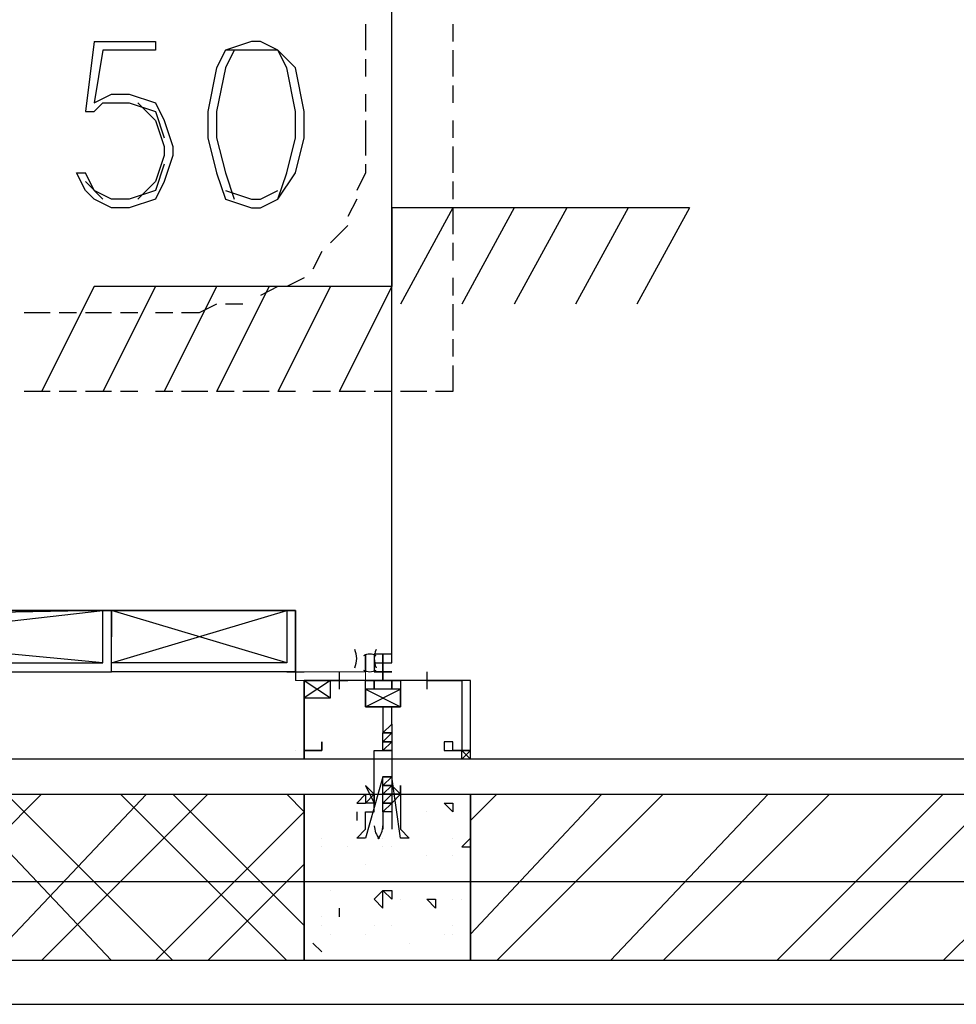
# Model space of a CAD drawing. Header units: millimetres. Extents: x 0 to 420, y 0 to 297.
# Tile 7 of 95: x 55.14 to 59.67, y 117.64 to 122.41. Entities that reach past the tile are written whole.
import ezdxf

# ---------------------------------------------------------------- set-up
doc = ezdxf.new("R2010")
doc.units = ezdxf.units.MM
doc.layers.add('LINE_000000', color=7, linetype='Continuous')

msp = doc.modelspace()

# ---------------------------------------------------------------- linework, layer by layer
at = {"layer": 'LINE_000000', "lineweight": 25}
for p, q in [((56.9383, 119.3377), (56.9383, 123.9097)), ((56.8113, 122.3857), (56.8113, 122.2587)), ((57.2347, 122.3857), (57.2347, 122.301)), ((55.499, 122.301), (55.4567, 121.9623)), ((57.2347, 122.2587), (57.2347, 122.1317)), ((56.8113, 122.2163), (56.8113, 122.1317)), ((57.2347, 122.0893), (57.2347, 122.0047)), ((56.8113, 122.047), (56.8113, 121.9623)), ((57.2347, 121.92), (57.2347, 121.8353)), ((57.2347, 121.793), (57.2347, 121.666)), ((55.5414, 121.539), (55.4567, 121.6237)), ((57.2347, 121.6237), (57.2347, 121.539)), ((56.769, 121.539), (56.7267, 121.4543)), ((58.3777, 121.4967), (56.9383, 121.4967)), ((56.9383, 121.4967), (56.9383, 121.1157)), ((57.2347, 121.4967), (56.9807, 121.031)), ((57.2347, 121.4967), (57.2347, 121.3697)), ((57.531, 121.4967), (57.277, 121.031)), ((57.785, 121.4967), (57.531, 121.031)), ((58.0813, 121.4967), (57.8273, 121.031)), ((58.3777, 121.4967), (58.1237, 121.031)), ((56.7267, 121.412), (56.642, 121.3273)), ((57.2347, 121.3273), (57.2347, 121.2427)), ((56.5997, 121.285), (56.5574, 121.2003)), ((56.515, 121.158), (56.4304, 121.1157)), ((57.2347, 121.158), (57.2347, 121.0733)), ((55.499, 121.1157), (55.245, 120.6077)), ((56.9383, 121.1157), (55.499, 121.1157)), ((55.7953, 121.1157), (55.5414, 120.6077)), ((56.0917, 121.1157), (55.8377, 120.6077)), ((56.3457, 121.1157), (56.0917, 120.6077)), ((56.388, 121.1157), (56.3033, 121.0733)), ((56.642, 121.1157), (56.388, 120.6077)), ((56.9383, 121.1157), (56.6844, 120.6077)), ((57.2347, 121.031), (57.2347, 120.904)), ((55.2873, 120.9887), (55.1603, 120.9887)), ((55.4144, 120.9887), (55.3297, 120.9887)), ((55.5837, 120.9887), (55.4567, 120.9887)), ((55.7107, 120.9887), (55.626, 120.9887)), ((55.88, 120.9887), (55.7953, 120.9887)), ((57.2347, 120.8617), (57.2347, 120.777)), ((55.2873, 120.6077), (55.1603, 120.6077)), ((55.4144, 120.6077), (55.3297, 120.6077)), ((55.5837, 120.6077), (55.4567, 120.6077)), ((55.7107, 120.6077), (55.626, 120.6077)), ((55.88, 120.6077), (55.7953, 120.6077)), ((56.0493, 120.6077), (55.9223, 120.6077)), ((56.1763, 120.6077), (56.0917, 120.6077)), ((56.3457, 120.6077), (56.2187, 120.6077)), ((56.4727, 120.6077), (56.388, 120.6077)), ((56.642, 120.6077), (56.5574, 120.6077)), ((56.8113, 120.6077), (56.6844, 120.6077)), ((56.9383, 120.6077), (56.8537, 120.6077)), ((57.1077, 120.6077), (56.9807, 120.6077)), ((53.34, 119.2953), (55.5414, 119.5493)), ((55.5837, 119.2953), (56.4304, 119.5493)), ((56.4304, 119.2953), (55.5837, 119.5493)), ((55.5414, 119.2953), (53.34, 119.507)), ((56.4304, 119.253), (56.515, 119.253)), ((56.4727, 119.253), (56.4727, 119.2107)), ((56.515, 119.2107), (56.642, 119.126)), ((56.642, 119.2107), (56.515, 119.126)), ((56.642, 119.2107), (56.7267, 119.2107)), ((56.642, 119.2107), (56.7267, 119.2107)), ((56.6844, 119.253), (56.6844, 119.1683)), ((56.6844, 119.253), (56.6844, 119.1683)), ((56.6844, 119.2107), (56.6844, 119.2107)), ((56.6844, 119.2107), (56.6844, 119.2107)), ((57.1077, 119.253), (57.1077, 119.1683)), ((57.1077, 119.2107), (57.1077, 119.2107)), ((57.1077, 119.2107), (57.1077, 119.2107)), ((56.8113, 119.1683), (56.9807, 119.0837)), ((56.8113, 119.1683), (56.9807, 119.0837)), ((56.896, 118.9567), (56.9383, 118.999)), ((56.9383, 118.999), (56.9383, 118.9567)), ((56.9383, 118.999), (56.9383, 118.999)), ((56.9383, 118.999), (56.9383, 118.999)), ((56.896, 118.9143), (56.9383, 118.9567)), ((56.896, 118.9143), (56.896, 118.9567)), ((56.896, 118.9567), (56.896, 118.9567)), ((56.9383, 118.9567), (56.9383, 118.9143)), ((56.9383, 118.9567), (56.9383, 118.9567)), ((56.896, 118.9143), (56.896, 118.9143)), ((56.896, 118.872), (56.896, 118.9143)), ((56.896, 118.9143), (56.896, 118.9143)), ((56.896, 118.9143), (56.896, 118.9143)), ((56.896, 118.9143), (56.896, 118.9143)), ((56.9383, 118.9143), (56.9383, 118.9143)), ((56.9383, 118.9143), (56.9383, 118.9143)), ((56.9383, 118.9143), (56.9383, 118.872)), ((56.9383, 118.9143), (56.9383, 118.9143)), ((56.9383, 118.9143), (56.9383, 118.9143)), ((65.1934, 118.8297), (53.6363, 118.8297)), ((56.4727, 118.872), (56.4727, 118.872)), ((56.515, 118.872), (56.515, 118.872)), ((56.9383, 118.872), (56.9383, 118.872)), ((57.277, 118.872), (57.277, 118.872)), ((57.3193, 118.872), (57.277, 118.872)), ((57.277, 118.872), (57.3193, 118.872)), ((57.3193, 118.872), (57.3193, 118.872)), ((56.896, 118.745), (56.896, 118.745)), ((56.896, 118.745), (56.896, 118.745)), ((56.896, 118.745), (56.896, 118.745)), ((56.896, 118.7027), (56.896, 118.745)), ((56.896, 118.745), (56.896, 118.745)), ((56.9383, 118.745), (56.9383, 118.7027)), ((56.9383, 118.745), (56.9383, 118.745)), ((56.9383, 118.745), (56.9383, 118.745)), ((56.896, 118.7027), (56.896, 118.7027)), ((56.896, 118.7027), (56.9383, 118.7027)), ((56.896, 118.6603), (56.896, 118.7027)), ((56.896, 118.7027), (56.896, 118.7027)), ((56.896, 118.7027), (56.896, 118.7027)), ((56.9383, 118.7027), (56.9383, 118.7027)), ((56.9383, 118.7027), (56.9383, 118.6603)), ((56.9383, 118.7027), (56.9383, 118.7027)), ((56.9383, 118.7027), (56.9383, 118.7027)), ((54.4407, 117.856), (55.245, 118.6603)), ((55.5837, 117.856), (54.8217, 118.6603)), ((54.991, 117.856), (55.753, 118.6603)), ((55.88, 117.856), (55.0757, 118.6603)), ((55.245, 117.856), (56.0493, 118.6603)), ((56.4304, 117.856), (55.626, 118.6603)), ((56.515, 118.0253), (55.88, 118.6603)), ((56.515, 118.5757), (56.4304, 118.6603)), ((56.769, 118.618), (56.8113, 118.6603)), ((56.8113, 118.6603), (56.8113, 118.618)), ((56.896, 118.6603), (56.896, 118.6603)), ((56.896, 118.618), (56.896, 118.6603)), ((56.896, 118.6603), (56.896, 118.6603)), ((56.896, 118.6603), (56.896, 118.6603)), ((56.9383, 118.6603), (56.9383, 118.6603)), ((56.9383, 118.6603), (56.9383, 118.618)), ((56.9383, 118.6603), (56.9383, 118.6603)), ((56.9383, 118.6603), (56.9383, 118.6603)), ((57.3193, 117.983), (57.9543, 118.6603)), ((57.3193, 118.5333), (57.4463, 118.6603)), ((57.4463, 117.856), (58.2507, 118.6603)), ((57.9967, 117.856), (58.7587, 118.6603)), ((58.2507, 117.856), (59.055, 118.6603)), ((58.801, 117.856), (59.6053, 118.6603)), ((59.055, 117.856), (59.8593, 118.6603)), ((59.6053, 117.856), (60.4097, 118.6603)), ((56.769, 118.618), (56.8113, 118.618)), ((56.896, 118.618), (56.896, 118.618)), ((56.896, 118.5757), (56.9383, 118.618)), ((56.896, 118.618), (56.896, 118.618)), ((56.896, 118.5757), (56.896, 118.618)), ((56.896, 118.618), (56.896, 118.618)), ((56.9383, 118.618), (56.9383, 118.618)), ((56.9383, 118.618), (56.9383, 118.618)), ((56.9383, 118.618), (56.9383, 118.5757)), ((56.9383, 118.618), (56.9383, 118.618)), ((56.9383, 118.618), (56.9383, 118.618)), ((57.1923, 118.618), (57.2347, 118.5757)), ((57.1923, 118.618), (57.2347, 118.618)), ((57.2347, 118.618), (57.2347, 118.5757)), ((55.7953, 117.856), (56.515, 118.5757)), ((56.769, 118.5757), (56.769, 118.5333)), ((56.769, 118.5757), (56.769, 118.5757)), ((56.769, 118.5757), (56.769, 118.5333)), ((56.896, 118.5757), (56.896, 118.5757)), ((56.896, 118.5757), (56.896, 118.491)), ((56.9383, 118.5757), (56.9383, 118.5757)), ((56.9383, 118.5757), (56.9383, 118.491)), ((57.1077, 118.5757), (57.1077, 118.5757)), ((57.2347, 118.5757), (57.2347, 118.5757)), ((56.515, 118.491), (56.515, 118.491)), ((56.5997, 118.4487), (56.5997, 118.4487)), ((56.896, 118.4487), (56.896, 118.4487)), ((57.2347, 118.4487), (57.2347, 118.4487)), ((57.277, 118.4063), (57.3193, 118.4487)), ((56.5997, 118.4063), (56.5997, 118.4063)), ((56.7267, 118.4063), (56.7267, 118.4063)), ((56.896, 118.4063), (56.896, 118.4063)), ((56.9383, 118.4063), (56.9383, 118.4063)), ((57.277, 118.4063), (57.3193, 118.4063)), ((57.1077, 118.364), (57.1077, 118.364)), ((57.1077, 118.364), (57.1077, 118.364)), ((57.2347, 118.364), (57.2347, 118.364)), ((57.2347, 118.364), (57.2347, 118.364)), ((57.2347, 118.364), (57.2347, 118.364)), ((56.0493, 117.856), (56.515, 118.3217)), ((56.8113, 118.3217), (56.8113, 118.3217)), ((113.1147, 118.237), (27.94, 118.237)), ((56.5997, 118.237), (56.5997, 118.237)), ((56.642, 118.237), (56.642, 118.237)), ((56.642, 118.1947), (56.642, 118.1947)), ((56.896, 118.1947), (56.9383, 118.1523)), ((56.896, 118.1947), (56.9383, 118.1947)), ((56.896, 118.1947), (56.896, 118.1947)), ((56.9383, 118.1947), (56.9383, 118.1523)), ((56.9383, 118.1947), (56.9383, 118.1947)), ((56.9807, 118.1523), (56.9807, 118.1523)), ((57.1077, 118.1523), (57.15, 118.11)), ((57.1077, 118.1523), (57.15, 118.1523)), ((57.15, 118.1523), (57.15, 118.11)), ((57.2347, 118.1523), (57.2347, 118.1523)), ((57.277, 118.1523), (57.277, 118.1523)), ((56.5997, 118.0677), (56.5997, 118.0677)), ((56.6844, 118.11), (56.6844, 118.0677)), ((56.6844, 118.11), (56.6844, 118.11)), ((56.6844, 118.11), (56.6844, 118.0677)), ((56.5997, 118.0253), (56.5997, 118.0253)), ((56.8537, 118.0253), (56.8537, 118.0253)), ((56.9383, 118.0253), (56.9383, 118.0253)), ((56.9383, 118.0253), (56.9383, 118.0253)), ((57.2347, 118.0253), (57.2347, 118.0253)), ((56.642, 117.983), (56.642, 117.983)), ((56.8113, 117.983), (56.8113, 117.983)), ((57.1923, 117.983), (57.1923, 117.983)), ((57.2347, 117.983), (57.2347, 117.983)), ((56.5574, 117.9407), (56.5997, 117.8983)), ((56.5574, 117.9407), (56.5574, 117.9407)), ((56.5574, 117.9407), (56.5997, 117.8983)), ((57.023, 117.9407), (57.023, 117.9407)), ((48.8103, 117.6443), (66.421, 117.6443))]:
    msp.add_line(p, q, dxfattribs=at)
at = {"layer": 'LINE_000000', "lineweight": 13}
msp.add_line((56.4727, 119.253), (56.4727, 119.253), dxfattribs=at)
at = {"layer": 'LINE_000000', "lineweight": 0}
msp.add_line((56.896, 118.8297), (56.896, 118.8297), dxfattribs=at)
at = {"layer": 'LINE_000000', "lineweight": 25}
for points in [[(55.499, 122.301), (55.7953, 122.301), (55.7953, 122.2587), (55.5414, 122.2587), (55.499, 122.0047), (55.5837, 122.047), (55.6684, 122.047), (55.7953, 122.0047), (55.8377, 121.92), (55.88, 121.793), (55.88, 121.7507), (55.8377, 121.6237), (55.7953, 121.539), (55.6684, 121.4967), (55.5837, 121.4967), (55.499, 121.539), (55.4567, 121.5813), (55.4144, 121.666), (55.4567, 121.666)], [(56.1763, 122.2587), (56.134, 122.174), (56.0917, 121.9623), (56.0917, 121.8353), (56.134, 121.666), (56.1763, 121.539)], [(56.388, 121.539), (56.4304, 121.666), (56.4727, 121.8353), (56.4727, 121.9623), (56.4304, 122.174), (56.388, 122.2587), (56.3033, 122.2587), (56.261, 122.2587), (56.134, 122.2587)], [(55.4567, 121.9623), (55.499, 121.9623), (55.5414, 122.0047), (55.6684, 122.0047), (55.7953, 121.9623), (55.8377, 121.8353)], [(55.7107, 122.0047), (55.7953, 121.92), (55.8377, 121.793), (55.8377, 121.7507), (55.7953, 121.6237), (55.7107, 121.539)], [(56.8113, 121.92), (56.8113, 121.793), (56.8113, 121.7507)], [(55.8377, 121.7083), (55.7953, 121.5813), (55.6684, 121.539), (55.5837, 121.539), (55.499, 121.5813), (55.4567, 121.666)], [(56.8113, 121.7083), (56.8113, 121.666), (56.769, 121.5813)], [(56.134, 121.5813), (56.261, 121.539), (56.3033, 121.539), (56.388, 121.5813)], [(56.0917, 121.031), (56.007, 120.9887), (55.9223, 120.9887)], [(56.2187, 121.031), (56.1763, 121.031), (56.134, 121.031)], [(57.2347, 120.7347), (57.2347, 120.6077), (57.15, 120.6077)], [(53.34, 119.253), (53.34, 119.5493), (55.5837, 119.5493), (55.5837, 119.4223)], [(56.4727, 119.253), (56.4727, 119.5493), (55.5837, 119.5493), (55.5837, 119.4223)], [(56.7594, 119.2724), (56.7636, 119.2831), (56.7666, 119.2941), (56.7684, 119.3052), (56.769, 119.3165), (56.7684, 119.3278), (56.7666, 119.3389), (56.7636, 119.3499), (56.7594, 119.3606)], [(56.8633, 119.3606), (56.8591, 119.3499), (56.8561, 119.3389), (56.8543, 119.3278), (56.8537, 119.3165), (56.8543, 119.3052), (56.8561, 119.2941), (56.8591, 119.2831), (56.8633, 119.2724)], [(56.8632, 119.3297), (56.8559, 119.3332), (56.8482, 119.3357), (56.8404, 119.3372), (56.8325, 119.3377), (56.8246, 119.3372), (56.8167, 119.3357), (56.8091, 119.3332), (56.8018, 119.3297)], [(56.8537, 119.3377), (56.8537, 119.3377), (56.8537, 119.253)], [(56.8018, 119.2609), (56.8091, 119.2575), (56.8167, 119.255), (56.8246, 119.2535), (56.8325, 119.253), (56.8404, 119.2535), (56.8482, 119.255), (56.8559, 119.2575), (56.8632, 119.2609)], [(57.3193, 119.2107), (56.9807, 119.2107), (56.9383, 119.2107), (56.9807, 119.2107), (56.9807, 119.0837), (56.896, 119.0837), (56.8113, 119.0837), (56.8113, 119.2107), (56.8537, 119.2107), (56.8113, 119.2107), (56.515, 119.2107), (56.515, 118.872), (56.5997, 118.872), (56.5997, 118.9143), (56.5997, 118.872), (56.515, 118.872), (56.515, 119.2107), (56.642, 119.2107)], [(57.1077, 119.2107), (57.1077, 119.2107), (56.9807, 119.2107), (56.9807, 119.0837), (56.8113, 119.0837), (56.8113, 119.2107), (56.6844, 119.2107)], [(57.1077, 119.2107), (57.15, 119.2107), (57.277, 119.2107), (57.277, 118.872), (57.2347, 118.872), (57.2347, 118.9143), (57.1923, 118.9143), (57.1923, 118.872), (57.3193, 118.872), (57.3193, 119.2107)], [(56.8113, 119.0837), (56.9807, 119.0837), (56.9807, 119.1683), (56.8113, 119.1683), (56.8113, 119.0837), (56.9807, 119.1683)], [(56.8113, 119.0837), (56.9807, 119.0837), (56.9807, 119.1683), (56.8113, 119.1683), (56.8113, 119.0837), (56.9807, 119.1683)], [(56.9383, 118.999), (56.9383, 119.0837), (56.896, 119.0837), (56.8537, 119.0837), (56.896, 119.0837), (56.896, 118.9567)], [(56.896, 118.9567), (56.9383, 118.9567), (56.896, 118.9567), (56.9383, 118.999)], [(56.9383, 118.872), (56.896, 118.872), (56.9383, 118.9143)], [(57.3193, 118.8297), (57.3193, 118.872), (57.277, 118.8297)], [(57.277, 118.8297), (57.277, 118.872), (57.3193, 118.8297)], [(56.9383, 118.7027), (56.896, 118.7027), (56.9383, 118.745)], [(56.9383, 118.745), (56.896, 118.745), (56.9383, 118.745), (56.896, 118.7027)], [(56.8537, 118.6603), (56.8113, 118.7027), (56.8537, 118.618)], [(56.9383, 118.6603), (56.896, 118.6603), (56.9383, 118.7027)], [(56.9807, 118.6603), (56.9807, 118.7027), (56.9807, 118.618)], [(56.896, 118.6603), (56.9383, 118.6603), (56.896, 118.618), (56.9383, 118.618), (56.896, 118.618)], [(56.9383, 118.5757), (56.896, 118.5757), (56.9383, 118.618)], [(56.8538, 118.5078), (56.8545, 118.4992), (56.8559, 118.4908), (56.8579, 118.4825), (56.8606, 118.4745), (56.864, 118.4666), (56.868, 118.4591), (56.8725, 118.4519), (56.8777, 118.445)], [(56.872, 118.445), (56.8771, 118.4519), (56.8817, 118.4591), (56.8857, 118.4666), (56.8891, 118.4745), (56.8918, 118.4825), (56.8938, 118.4908), (56.8952, 118.4992), (56.8959, 118.5078)]]:
    msp.add_lwpolyline(points, dxfattribs=at)
for points in [[(56.261, 122.301), (56.134, 122.2587), (56.0917, 122.174), (56.0493, 121.9623), (56.0493, 121.8353), (56.0917, 121.666), (56.134, 121.539), (56.261, 121.4967), (56.3033, 121.4967), (56.388, 121.539), (56.4727, 121.666), (56.515, 121.8353), (56.515, 121.9623), (56.4727, 122.174), (56.388, 122.2587), (56.3033, 122.301), (56.261, 122.301)], [(55.5837, 119.253), (55.5837, 119.5493), (53.34, 119.5493), (53.34, 119.253), (55.5837, 119.253)], [(55.5414, 119.2953), (55.5414, 119.5493), (53.34, 119.507), (53.34, 119.2953), (55.5414, 119.2953)], [(55.5837, 119.253), (55.5837, 119.5493), (56.4727, 119.5493), (56.4727, 119.253), (55.5837, 119.253)], [(55.5837, 119.2953), (55.5837, 119.5493), (56.4304, 119.5493), (56.4304, 119.2953), (55.5837, 119.2953)], [(56.896, 119.2107), (56.8113, 119.2107), (56.8537, 119.2107), (56.8537, 119.1683), (56.8537, 119.2107), (56.9383, 119.2107), (56.9383, 119.1683), (56.9383, 119.2107), (56.9807, 119.2107), (56.896, 119.2107), (56.896, 119.253), (56.9383, 119.253), (56.896, 119.253), (56.896, 119.3377), (56.896, 119.2953), (56.9383, 119.2953), (56.9383, 119.3377), (56.8537, 119.3377), (56.8537, 119.2953), (56.896, 119.2953), (56.896, 119.3377), (56.896, 119.253), (56.8537, 119.253), (56.896, 119.253), (56.896, 119.2107)], [(56.8113, 119.253), (56.8113, 119.2953), (56.8113, 119.3377), (56.8113, 119.253)], [(56.896, 119.2107), (56.8113, 119.2107), (56.8537, 119.2107), (56.8537, 119.1683), (56.8537, 119.2107), (56.9383, 119.2107), (56.9383, 119.1683), (56.9383, 119.2107), (56.9807, 119.2107), (56.896, 119.2107), (56.896, 119.253), (56.9383, 119.253), (56.896, 119.253), (56.896, 119.3377), (56.896, 119.2953), (56.9383, 119.2953), (56.9383, 119.3377), (56.8537, 119.3377), (56.8537, 119.2953), (56.896, 119.2953), (56.896, 119.3377), (56.896, 119.253), (56.8537, 119.253), (56.896, 119.253), (56.896, 119.2107)], [(56.642, 119.2107), (56.515, 119.2107), (56.515, 119.126), (56.642, 119.126), (56.642, 119.2107)], [(56.9383, 118.9143), (56.896, 118.9143), (56.9383, 118.9143)], [(56.515, 118.8297), (56.515, 118.872), (56.515, 118.8297)], [(56.515, 118.872), (56.515, 118.8297), (56.515, 118.872)], [(56.896, 118.745), (56.8113, 118.4487), (56.769, 118.4487), (56.8113, 118.491), (56.8113, 118.5333), (56.8113, 118.5757), (56.8537, 118.5757), (56.8537, 118.618), (56.8113, 118.618), (56.8537, 118.6603), (56.8537, 118.618), (56.8537, 118.6603), (56.8537, 118.7027), (56.8537, 118.745), (56.8537, 118.872), (56.9383, 118.872), (56.9383, 118.745), (56.9383, 118.7027), (56.9807, 118.6603), (56.9383, 118.6603), (56.9383, 118.618), (56.9807, 118.6603), (56.9807, 118.618), (56.9807, 118.5757), (56.9807, 118.5333), (56.9807, 118.491), (57.023, 118.4487), (56.9807, 118.4487), (56.9383, 118.745), (56.896, 118.745)], [(53.8057, 117.856), (53.8057, 118.6603), (56.515, 118.6603), (56.515, 117.856), (53.8057, 117.856)], [(57.3193, 117.856), (56.515, 117.856), (56.515, 118.6603), (57.3193, 118.6603), (57.3193, 117.856)], [(57.3193, 117.856), (57.3193, 118.6603), (65.3203, 118.6603), (65.3203, 117.856), (57.3193, 117.856)], [(56.8537, 118.1523), (56.896, 118.11), (56.896, 118.1947), (56.8537, 118.1523)]]:
    msp.add_lwpolyline(points, close=True, dxfattribs=at)
at = {"layer": 'LINE_000000', "lineweight": 13}
msp.add_lwpolyline([(56.4727, 119.253), (56.4727, 119.5493), (56.4727, 119.253), (56.8113, 119.253), (56.8113, 119.2107), (56.4727, 119.2107)], dxfattribs=at)

doc.saveas('drawing.dxf')
